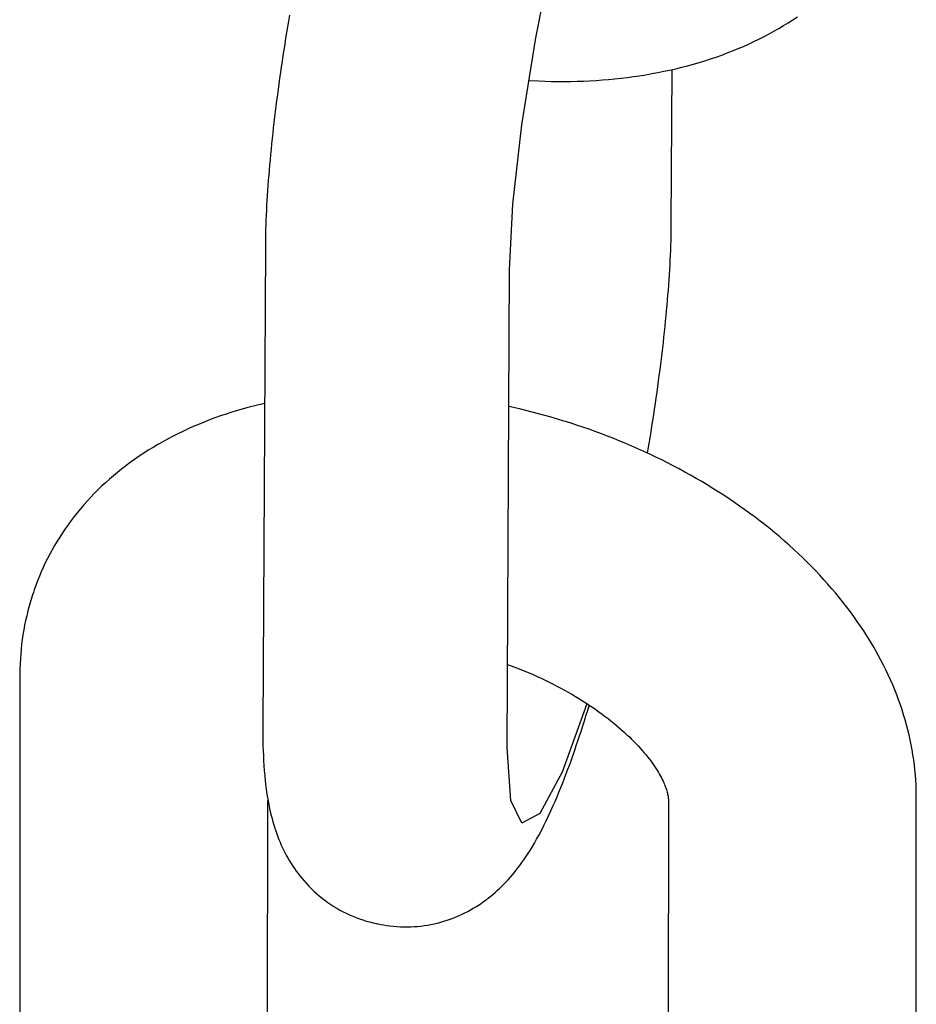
# Model space of a CAD drawing. Extents: x -169 to 6736, y -208 to 3022.
# Tile 174 of 256: x 1709.847 to 1710.273, y 419.051 to 419.518. Entities that reach past the tile are written whole.
import ezdxf

# ---------------------------------------------------------------- set-up
doc = ezdxf.new("R2010")
doc.units = 0
doc.header["$MEASUREMENT"] = 0
doc.layers.add('SPILL-BUCKET', color=1, linetype='CONTINUOUS')

msp = doc.modelspace()

# ---------------------------------------------------------------- linework, layer by layer
at = {"layer": 'SPILL-BUCKET', "color": 1, "linetype": 'Continuous'}
for p, q in [((1710.09224, 419.50984), (1710.10074, 419.55187)), ((1709.97527, 419.52054), (1709.97481, 419.51779)), ((1710.21439, 419.5184), (1710.21656, 419.51984)), ((1709.97435, 419.51504), (1709.9739, 419.51231)), ((1709.97481, 419.51779), (1709.97435, 419.51504)), ((1710.20768, 419.51426), (1710.20995, 419.51561)), ((1710.20995, 419.51561), (1710.21219, 419.51699)), ((1710.21219, 419.51699), (1710.21439, 419.5184)), ((1709.9739, 419.51231), (1709.97345, 419.50957)), ((1710.08562, 419.46845), (1710.09224, 419.50984)), ((1710.19824, 419.50919), (1710.20065, 419.51041)), ((1710.20065, 419.51041), (1710.20303, 419.51166)), ((1710.20303, 419.51166), (1710.20537, 419.51294)), ((1710.20537, 419.51294), (1710.20768, 419.51426)), ((1709.97302, 419.50685), (1709.9726, 419.50413)), ((1709.97345, 419.50957), (1709.97302, 419.50685)), ((1710.1883, 419.50467), (1710.19083, 419.50575)), ((1710.19083, 419.50575), (1710.19333, 419.50686)), ((1710.19333, 419.50686), (1710.1958, 419.50801)), ((1710.1958, 419.50801), (1710.19824, 419.50919)), ((1709.97218, 419.50142), (1709.97177, 419.49871)), ((1709.9726, 419.50413), (1709.97218, 419.50142)), ((1710.17523, 419.4998), (1710.1779, 419.5007)), ((1710.1779, 419.5007), (1710.18053, 419.50164)), ((1710.18053, 419.50164), (1710.18315, 419.50261)), ((1710.18315, 419.50261), (1710.18574, 419.50362)), ((1710.18574, 419.50362), (1710.1883, 419.50467)), ((1709.97137, 419.49601), (1709.97098, 419.49333)), ((1709.97177, 419.49871), (1709.97137, 419.49601)), ((1710.15875, 419.49515), (1710.16155, 419.49583)), ((1710.16155, 419.49583), (1710.16433, 419.49656)), ((1710.16433, 419.49656), (1710.16709, 419.49731)), ((1710.16709, 419.49731), (1710.16982, 419.4981)), ((1710.16982, 419.4981), (1710.17254, 419.49893)), ((1710.17254, 419.49893), (1710.17523, 419.4998)), ((1709.97098, 419.49333), (1709.9706, 419.49065)), ((1710.13573, 419.49101), (1710.13866, 419.4914)), ((1710.13866, 419.4914), (1710.14158, 419.49183)), ((1710.14158, 419.49183), (1710.14448, 419.49229)), ((1710.14448, 419.49229), (1710.14737, 419.49279)), ((1710.14737, 419.49279), (1710.15024, 419.49333)), ((1710.15024, 419.49333), (1710.15309, 419.4939)), ((1710.15309, 419.4939), (1710.15593, 419.49451)), ((1710.15593, 419.49451), (1710.15875, 419.49515)), ((1710.15661, 419.42145), (1710.157, 419.49476)), ((1709.97023, 419.48798), (1709.96987, 419.48533)), ((1709.9706, 419.49065), (1709.97023, 419.48798)), ((1710.08899, 419.48952), (1710.09364, 419.48931)), ((1710.09364, 419.48931), (1710.09669, 419.48921)), ((1710.09669, 419.48921), (1710.09974, 419.48913)), ((1710.09974, 419.48913), (1710.10278, 419.4891)), ((1710.10278, 419.4891), (1710.10582, 419.48909)), ((1710.10582, 419.48909), (1710.10885, 419.48913)), ((1710.10885, 419.48913), (1710.11187, 419.48919)), ((1710.11187, 419.48919), (1710.11489, 419.4893)), ((1710.11489, 419.4893), (1710.11789, 419.48944)), ((1710.11789, 419.48944), (1710.12089, 419.48961)), ((1710.12089, 419.48961), (1710.12388, 419.48982)), ((1710.12388, 419.48982), (1710.12686, 419.49006)), ((1710.12686, 419.49006), (1710.12983, 419.49035)), ((1710.12983, 419.49035), (1710.13278, 419.49066)), ((1710.13278, 419.49066), (1710.13573, 419.49101)), ((1709.96951, 419.48268), (1709.96917, 419.48005)), ((1709.96987, 419.48533), (1709.96951, 419.48268)), ((1709.96884, 419.47742), (1709.96851, 419.47481)), ((1709.96917, 419.48005), (1709.96884, 419.47742)), ((1709.96851, 419.47481), (1709.9682, 419.47221)), ((1709.96789, 419.46963), (1709.9676, 419.46706)), ((1709.9682, 419.47221), (1709.96789, 419.46963)), ((1710.08139, 419.43075), (1710.08562, 419.46845)), ((1709.96731, 419.4645), (1709.96703, 419.46196)), ((1709.9676, 419.46706), (1709.96731, 419.4645)), ((1709.96677, 419.45943), (1709.96651, 419.45691)), ((1709.96703, 419.46196), (1709.96677, 419.45943)), ((1709.96627, 419.45442), (1709.96604, 419.45193)), ((1709.96651, 419.45691), (1709.96627, 419.45442)), ((1709.96581, 419.44946), (1709.9656, 419.44701)), ((1709.96604, 419.45193), (1709.96581, 419.44946)), ((1709.9654, 419.44457), (1709.96521, 419.44214)), ((1709.9656, 419.44701), (1709.9654, 419.44457)), ((1709.96503, 419.43974), (1709.96486, 419.43734)), ((1709.96521, 419.44214), (1709.96503, 419.43974)), ((1709.9647, 419.43497), (1709.96456, 419.4326)), ((1709.96486, 419.43734), (1709.9647, 419.43497)), ((1709.96443, 419.43026), (1709.9643, 419.42792)), ((1709.96456, 419.4326), (1709.96443, 419.43026)), ((1710.07984, 419.39954), (1710.08139, 419.43075)), ((1709.9642, 419.42561), (1709.9641, 419.42329)), ((1709.9643, 419.42792), (1709.9642, 419.42561)), ((1709.96402, 419.421), (1709.96395, 419.41871)), ((1709.9641, 419.42329), (1709.96402, 419.421)), ((1710.15661, 419.42085), (1710.15661, 419.42145)), ((1709.96389, 419.41645), (1709.96385, 419.41417)), ((1709.96395, 419.41871), (1709.96389, 419.41645)), ((1710.15653, 419.41572), (1710.15658, 419.418)), ((1710.15658, 419.418), (1710.1566, 419.42025)), ((1710.1566, 419.42025), (1710.15661, 419.42085)), ((1709.96382, 419.41192), (1709.96381, 419.41132)), ((1709.96385, 419.41417), (1709.96382, 419.41192)), ((1710.15641, 419.41116), (1710.15648, 419.41345)), ((1710.15648, 419.41345), (1710.15653, 419.41572)), ((1709.96381, 419.41072), (1709.96261, 419.18232)), ((1709.96381, 419.41132), (1709.96381, 419.41072)), ((1710.15623, 419.40656), (1710.15632, 419.40887)), ((1710.15632, 419.40887), (1710.15641, 419.41116)), ((1710.156, 419.40191), (1710.15612, 419.40425)), ((1710.15612, 419.40425), (1710.15623, 419.40656)), ((1710.07865, 419.17272), (1710.07984, 419.39954)), ((1710.15572, 419.3972), (1710.15587, 419.39956)), ((1710.15587, 419.39956), (1710.156, 419.40191)), ((1710.15539, 419.39243), (1710.15556, 419.39482)), ((1710.15556, 419.39482), (1710.15572, 419.3972)), ((1710.15502, 419.3876), (1710.15522, 419.39002)), ((1710.15522, 419.39002), (1710.15539, 419.39243)), ((1710.15461, 419.3827), (1710.15482, 419.38516)), ((1710.15482, 419.38516), (1710.15502, 419.3876)), ((1710.15415, 419.37775), (1710.15439, 419.38024)), ((1710.15439, 419.38024), (1710.15461, 419.3827)), ((1710.15365, 419.37274), (1710.15391, 419.37525)), ((1710.15391, 419.37525), (1710.15415, 419.37775)), ((1710.15311, 419.36766), (1710.15339, 419.37021)), ((1710.15339, 419.37021), (1710.15365, 419.37274)), ((1710.15253, 419.36254), (1710.15283, 419.36511)), ((1710.15283, 419.36511), (1710.15311, 419.36766)), ((1710.15223, 419.35995), (1710.15253, 419.36254)), ((1710.15159, 419.35474), (1710.15191, 419.35735)), ((1710.15191, 419.35735), (1710.15223, 419.35995)), ((1710.15091, 419.34949), (1710.15125, 419.35212)), ((1710.15125, 419.35212), (1710.15159, 419.35474)), ((1710.15019, 419.34418), (1710.15056, 419.34684)), ((1710.15056, 419.34684), (1710.15091, 419.34949)), ((1710.14944, 419.33884), (1710.14982, 419.34152)), ((1710.14982, 419.34152), (1710.15019, 419.34418)), ((1710.14905, 419.33615), (1710.14944, 419.33884)), ((1709.9506, 419.3328), (1709.94788, 419.33197)), ((1709.95334, 419.33359), (1709.9506, 419.3328)), ((1709.9561, 419.33434), (1709.95334, 419.33359)), ((1709.95887, 419.33506), (1709.9561, 419.33434)), ((1709.96341, 419.33615), (1709.95887, 419.33506)), ((1710.08448, 419.33353), (1710.0795, 419.33466)), ((1710.08753, 419.3328), (1710.08448, 419.33353)), ((1710.09056, 419.33204), (1710.08753, 419.3328)), ((1710.09359, 419.33126), (1710.09056, 419.33204)), ((1710.14824, 419.33075), (1710.14865, 419.33346)), ((1710.14865, 419.33346), (1710.14905, 419.33615)), ((1709.93727, 419.32829), (1709.93469, 419.32728)), ((1709.93989, 419.32926), (1709.93727, 419.32829)), ((1709.94253, 419.3302), (1709.93989, 419.32926)), ((1709.94519, 419.3311), (1709.94253, 419.3302)), ((1709.94788, 419.33197), (1709.94519, 419.3311)), ((1710.09661, 419.33044), (1710.09359, 419.33126)), ((1710.09963, 419.32959), (1710.09661, 419.33044)), ((1710.10263, 419.32872), (1710.09963, 419.32959)), ((1710.10563, 419.32781), (1710.10263, 419.32872)), ((1710.10862, 419.32687), (1710.10563, 419.32781)), ((1710.1474, 419.32532), (1710.14783, 419.32804)), ((1710.14783, 419.32804), (1710.14824, 419.33075)), ((1709.92462, 419.32289), (1709.92218, 419.3217)), ((1709.92709, 419.32404), (1709.92462, 419.32289)), ((1709.92959, 419.32515), (1709.92709, 419.32404)), ((1709.93212, 419.32623), (1709.92959, 419.32515)), ((1709.93469, 419.32728), (1709.93212, 419.32623)), ((1710.1116, 419.3259), (1710.10862, 419.32687)), ((1710.11457, 419.3249), (1710.1116, 419.3259)), ((1710.11753, 419.32387), (1710.11457, 419.3249)), ((1710.12048, 419.32282), (1710.11753, 419.32387)), ((1710.12342, 419.32173), (1710.12048, 419.32282)), ((1710.14697, 419.32259), (1710.1474, 419.32532)), ((1709.91739, 419.31924), (1709.91506, 419.31796)), ((1709.91977, 419.32049), (1709.91739, 419.31924)), ((1709.92218, 419.3217), (1709.91977, 419.32049)), ((1710.12634, 419.32062), (1710.12342, 419.32173)), ((1710.12926, 419.31947), (1710.12634, 419.32062)), ((1710.13216, 419.3183), (1710.12926, 419.31947)), ((1710.13504, 419.3171), (1710.13216, 419.3183)), ((1710.14608, 419.31712), (1710.14653, 419.31986)), ((1710.14653, 419.31986), (1710.14697, 419.32259)), ((1709.90823, 419.31391), (1709.90603, 419.3125)), ((1709.91047, 419.31529), (1709.90823, 419.31391)), ((1709.91274, 419.31664), (1709.91047, 419.31529)), ((1709.91506, 419.31796), (1709.91274, 419.31664)), ((1710.13791, 419.31588), (1710.13504, 419.3171)), ((1710.14077, 419.31462), (1710.13791, 419.31588)), ((1710.14361, 419.31334), (1710.14077, 419.31462)), ((1710.14644, 419.31203), (1710.14361, 419.31334)), ((1710.14531, 419.31254), (1710.14562, 419.31438)), ((1710.14562, 419.31438), (1710.14608, 419.31712)), ((1709.90174, 419.30959), (1709.89964, 419.30809)), ((1709.90386, 419.31106), (1709.90174, 419.30959)), ((1709.90603, 419.3125), (1709.90386, 419.31106)), ((1710.14924, 419.31069), (1710.14644, 419.31203)), ((1710.15204, 419.30932), (1710.14924, 419.31069)), ((1710.15481, 419.30792), (1710.15204, 419.30932)), ((1709.89557, 419.305), (1709.8936, 419.30342)), ((1709.89759, 419.30656), (1709.89557, 419.305)), ((1709.89964, 419.30809), (1709.89759, 419.30656)), ((1710.15757, 419.30651), (1710.15481, 419.30792)), ((1710.16031, 419.30506), (1710.15757, 419.30651)), ((1710.16303, 419.30358), (1710.16031, 419.30506)), ((1709.88976, 419.30016), (1709.88789, 419.29849)), ((1709.89165, 419.3018), (1709.88976, 419.30016)), ((1709.8936, 419.30342), (1709.89165, 419.3018)), ((1710.16573, 419.30208), (1710.16303, 419.30358)), ((1710.16841, 419.30056), (1710.16573, 419.30208)), ((1710.17107, 419.29901), (1710.16841, 419.30056)), ((1709.8843, 419.29508), (1709.88256, 419.29334)), ((1709.88608, 419.2968), (1709.8843, 419.29508)), ((1709.88789, 419.29849), (1709.88608, 419.2968)), ((1710.1737, 419.29743), (1710.17107, 419.29901)), ((1710.17632, 419.29582), (1710.1737, 419.29743)), ((1710.17891, 419.29419), (1710.17632, 419.29582)), ((1709.88086, 419.29157), (1709.8792, 419.28978)), ((1709.88256, 419.29334), (1709.88086, 419.29157)), ((1710.18148, 419.29254), (1710.17891, 419.29419)), ((1710.18403, 419.29086), (1710.18148, 419.29254)), ((1710.18656, 419.28916), (1710.18403, 419.29086)), ((1709.87601, 419.28613), (1709.87447, 419.28427)), ((1709.87758, 419.28797), (1709.87601, 419.28613)), ((1709.8792, 419.28978), (1709.87758, 419.28797)), ((1710.18905, 419.28743), (1710.18656, 419.28916)), ((1710.19153, 419.28567), (1710.18905, 419.28743)), ((1710.19398, 419.28389), (1710.19153, 419.28567)), ((1709.87298, 419.28239), (1709.87153, 419.28049)), ((1709.87447, 419.28427), (1709.87298, 419.28239)), ((1710.1964, 419.28209), (1710.19398, 419.28389)), ((1710.19879, 419.28027), (1710.1964, 419.28209)), ((1709.86875, 419.27662), (1709.86742, 419.27466)), ((1709.87012, 419.27857), (1709.86875, 419.27662)), ((1709.87153, 419.28049), (1709.87012, 419.27857)), ((1710.20116, 419.27842), (1710.19879, 419.28027)), ((1710.2035, 419.27655), (1710.20116, 419.27842)), ((1710.2058, 419.27466), (1710.2035, 419.27655)), ((1709.86614, 419.27268), (1709.8649, 419.27068)), ((1709.86742, 419.27466), (1709.86614, 419.27268)), ((1710.20808, 419.27274), (1710.2058, 419.27466)), ((1710.21033, 419.2708), (1710.20808, 419.27274)), ((1709.86254, 419.26662), (1709.86142, 419.26456)), ((1709.8637, 419.26865), (1709.86254, 419.26662)), ((1709.8649, 419.27068), (1709.8637, 419.26865)), ((1710.21255, 419.26884), (1710.21033, 419.2708)), ((1710.21474, 419.26686), (1710.21255, 419.26884)), ((1710.2169, 419.26486), (1710.21474, 419.26686)), ((1709.86035, 419.26249), (1709.85932, 419.2604)), ((1709.86142, 419.26456), (1709.86035, 419.26249)), ((1710.21902, 419.26284), (1710.2169, 419.26486)), ((1710.22111, 419.2608), (1710.21902, 419.26284)), ((1709.85834, 419.2583), (1709.85739, 419.25617)), ((1709.85932, 419.2604), (1709.85834, 419.2583)), ((1710.22316, 419.25873), (1710.22111, 419.2608)), ((1710.22518, 419.25665), (1710.22316, 419.25873)), ((1709.85649, 419.25404), (1709.85563, 419.25189)), ((1709.85739, 419.25617), (1709.85649, 419.25404)), ((1710.22717, 419.25455), (1710.22518, 419.25665)), ((1710.22911, 419.25244), (1710.22717, 419.25455)), ((1709.85482, 419.24973), (1709.85405, 419.24755)), ((1709.85563, 419.25189), (1709.85482, 419.24973)), ((1710.23102, 419.2503), (1710.22911, 419.25244)), ((1710.2329, 419.24815), (1710.23102, 419.2503)), ((1710.23473, 419.24598), (1710.2329, 419.24815)), ((1709.85294, 419.2441), (1709.8526, 419.24307)), ((1709.85328, 419.24523), (1709.85292, 419.24411)), ((1709.85367, 419.24639), (1709.8533, 419.24522)), ((1709.85405, 419.24755), (1709.85367, 419.24639)), ((1710.23653, 419.2438), (1710.23473, 419.24598)), ((1710.23829, 419.2416), (1710.23653, 419.2438)), ((1709.85163, 419.23982), (1709.85103, 419.23759)), ((1709.85227, 419.24203), (1709.85163, 419.23982)), ((1709.8526, 419.24307), (1709.85227, 419.24203)), ((1710.24001, 419.23939), (1710.23829, 419.2416)), ((1710.24169, 419.23716), (1710.24001, 419.23939)), ((1709.85048, 419.23535), (1709.84997, 419.23311)), ((1709.85103, 419.23759), (1709.85048, 419.23535)), ((1710.24332, 419.23492), (1710.24169, 419.23716)), ((1710.24492, 419.23266), (1710.24332, 419.23492)), ((1709.8495, 419.23085), (1709.84908, 419.22858)), ((1709.84997, 419.23311), (1709.8495, 419.23085)), ((1710.24647, 419.2304), (1710.24492, 419.23266)), ((1710.24799, 419.22812), (1710.24647, 419.2304)), ((1709.8487, 419.2263), (1709.84837, 419.22402)), ((1709.84908, 419.22858), (1709.8487, 419.2263)), ((1710.24945, 419.22584), (1710.24799, 419.22812)), ((1710.25088, 419.22353), (1710.24945, 419.22584)), ((1709.84807, 419.22172), (1709.84783, 419.21942)), ((1709.84837, 419.22402), (1709.84807, 419.22172)), ((1710.25226, 419.22123), (1710.25088, 419.22353)), ((1710.2536, 419.21891), (1710.25226, 419.22123)), ((1709.84762, 419.21711), (1709.84746, 419.21479)), ((1709.84783, 419.21942), (1709.84762, 419.21711)), ((1710.2549, 419.21659), (1710.2536, 419.21891)), ((1710.25615, 419.21426), (1710.2549, 419.21659)), ((1709.84735, 419.21247), (1709.84728, 419.21014)), ((1709.84746, 419.21479), (1709.84735, 419.21247)), ((1710.07886, 419.21222), (1710.08312, 419.21059)), ((1710.08049, 419.21159), (1710.08112, 419.21135)), ((1710.08312, 419.21059), (1710.08511, 419.20981)), ((1710.25736, 419.21192), (1710.25615, 419.21426)), ((1710.25852, 419.20958), (1710.25736, 419.21192)), ((1709.84725, 419.20761), (1709.84719, 419.07244)), ((1709.84726, 419.20888), (1709.84725, 419.20761)), ((1709.84728, 419.21014), (1709.84726, 419.20888)), ((1710.08511, 419.20981), (1710.08708, 419.209)), ((1710.08708, 419.209), (1710.08904, 419.20818)), ((1710.08904, 419.20818), (1710.09099, 419.20734)), ((1710.09099, 419.20734), (1710.09291, 419.20648)), ((1710.09291, 419.20648), (1710.09482, 419.2056)), ((1710.25964, 419.20723), (1710.25852, 419.20958)), ((1710.26071, 419.20487), (1710.25964, 419.20723)), ((1710.09482, 419.2056), (1710.09671, 419.2047)), ((1710.09671, 419.2047), (1710.09858, 419.20379)), ((1710.09858, 419.20379), (1710.10044, 419.20287)), ((1710.10044, 419.20287), (1710.10226, 419.20193)), ((1710.10226, 419.20193), (1710.10407, 419.20097)), ((1710.26174, 419.20251), (1710.26071, 419.20487)), ((1710.26272, 419.20015), (1710.26174, 419.20251)), ((1710.10407, 419.20097), (1710.10586, 419.2)), ((1710.10586, 419.2), (1710.10762, 419.19902)), ((1710.10762, 419.19902), (1710.10935, 419.19802)), ((1710.10935, 419.19802), (1710.11106, 419.19701)), ((1710.11106, 419.19701), (1710.11274, 419.19599)), ((1710.26366, 419.19778), (1710.26272, 419.20015)), ((1710.26455, 419.19541), (1710.26366, 419.19778)), ((1710.11655, 419.19355), (1710.10474, 419.16102)), ((1710.11274, 419.19599), (1710.1144, 419.19496)), ((1710.1144, 419.19496), (1710.11603, 419.19393)), ((1710.11603, 419.19393), (1710.11763, 419.19288)), ((1710.11681, 419.19006), (1710.11754, 419.19244)), ((1710.11754, 419.19244), (1710.11767, 419.19285)), ((1710.11763, 419.19288), (1710.1192, 419.19182)), ((1710.1192, 419.19182), (1710.12074, 419.19076)), ((1710.2654, 419.19304), (1710.26455, 419.19541)), ((1710.2662, 419.19066), (1710.2654, 419.19304)), ((1710.1157, 419.18653), (1710.11608, 419.18771)), ((1710.11608, 419.18771), (1710.11681, 419.19006)), ((1710.12074, 419.19076), (1710.12225, 419.18969)), ((1710.12225, 419.18969), (1710.12373, 419.18861)), ((1710.12373, 419.18861), (1710.12517, 419.18753)), ((1710.12517, 419.18753), (1710.12659, 419.18645)), ((1710.26696, 419.18829), (1710.2662, 419.19066)), ((1710.26767, 419.18591), (1710.26696, 419.18829)), ((1710.11374, 419.18039), (1710.11444, 419.18257)), ((1710.11444, 419.18257), (1710.11458, 419.18302)), ((1710.11458, 419.18302), (1710.11473, 419.18347)), ((1710.11473, 419.18347), (1710.11533, 419.18535)), ((1710.11533, 419.18535), (1710.1157, 419.18653)), ((1710.12659, 419.18645), (1710.12797, 419.18537)), ((1710.12797, 419.18537), (1710.12932, 419.18428)), ((1710.12932, 419.18428), (1710.13063, 419.18319)), ((1710.13063, 419.18319), (1710.13191, 419.1821)), ((1710.26834, 419.18354), (1710.26767, 419.18591)), ((1710.26896, 419.18116), (1710.26834, 419.18354)), ((1709.96261, 419.18232), (1709.96261, 419.18124)), ((1709.96261, 419.18124), (1709.96261, 419.18017)), ((1709.96261, 419.18017), (1709.96262, 419.17789)), ((1709.96262, 419.17789), (1709.96265, 419.17563)), ((1710.11227, 419.17594), (1710.11303, 419.17824)), ((1710.11303, 419.17824), (1710.11374, 419.18039)), ((1710.13191, 419.1821), (1710.13316, 419.18101)), ((1710.13316, 419.18101), (1710.13437, 419.17992)), ((1710.13437, 419.17992), (1710.13554, 419.17883)), ((1710.13554, 419.17883), (1710.13668, 419.17775)), ((1710.13668, 419.17775), (1710.13778, 419.17668)), ((1710.26954, 419.17878), (1710.26896, 419.18116)), ((1710.27007, 419.1764), (1710.26954, 419.17878)), ((1709.96265, 419.17563), (1709.9627, 419.17335)), ((1709.9627, 419.17335), (1709.96276, 419.17109)), ((1710.11072, 419.17141), (1710.1115, 419.17368)), ((1710.1115, 419.17368), (1710.11227, 419.17594)), ((1710.13778, 419.17668), (1710.13885, 419.1756)), ((1710.13885, 419.1756), (1710.13988, 419.17454)), ((1710.13988, 419.17454), (1710.14088, 419.17348)), ((1710.14088, 419.17348), (1710.14183, 419.17243)), ((1710.27055, 419.17403), (1710.27007, 419.1764)), ((1710.271, 419.17165), (1710.27055, 419.17403)), ((1709.96276, 419.17109), (1709.96286, 419.16878)), ((1709.96286, 419.16878), (1709.96297, 419.16649)), ((1710.08037, 419.14763), (1710.07865, 419.17272)), ((1710.10915, 419.16694), (1710.10994, 419.16918)), ((1710.10994, 419.16918), (1710.11072, 419.17141)), ((1710.14183, 419.17243), (1710.14275, 419.17139)), ((1710.14275, 419.17139), (1710.14364, 419.17036)), ((1710.14364, 419.17036), (1710.14449, 419.16934)), ((1710.14449, 419.16934), (1710.1453, 419.16833)), ((1710.27139, 419.16928), (1710.271, 419.17165)), ((1710.27175, 419.16691), (1710.27139, 419.16928)), ((1709.96297, 419.16649), (1709.96312, 419.16411)), ((1709.96312, 419.16411), (1709.96329, 419.16175)), ((1710.10753, 419.16251), (1710.10835, 419.16473)), ((1710.10835, 419.16473), (1710.10915, 419.16694)), ((1710.1453, 419.16833), (1710.14607, 419.16733)), ((1710.14607, 419.16733), (1710.14681, 419.16636)), ((1710.14681, 419.16636), (1710.14752, 419.16539)), ((1710.14752, 419.16539), (1710.14818, 419.16444)), ((1710.14818, 419.16444), (1710.14882, 419.16351)), ((1710.27205, 419.16455), (1710.27175, 419.16691)), ((1710.27232, 419.16218), (1710.27205, 419.16455)), ((1709.96329, 419.16175), (1709.9635, 419.15928)), ((1709.9635, 419.15928), (1709.96375, 419.15682)), ((1710.10474, 419.16102), (1710.0941, 419.14147)), ((1710.10587, 419.15811), (1710.10671, 419.16032)), ((1710.10671, 419.16032), (1710.10753, 419.16251)), ((1710.14882, 419.16351), (1710.14941, 419.1626)), ((1710.14941, 419.1626), (1710.14998, 419.1617)), ((1710.14998, 419.1617), (1710.15051, 419.16083)), ((1710.15051, 419.16083), (1710.151, 419.15997)), ((1710.151, 419.15997), (1710.15147, 419.15914)), ((1710.15147, 419.15914), (1710.1519, 419.15832)), ((1710.27254, 419.15982), (1710.27232, 419.16218)), ((1710.27271, 419.15746), (1710.27254, 419.15982)), ((1709.96375, 419.15682), (1709.96406, 419.15423)), ((1710.10414, 419.15372), (1710.10502, 419.15593)), ((1710.10502, 419.15593), (1710.10587, 419.15811)), ((1710.1519, 419.15832), (1710.1523, 419.15754)), ((1710.1523, 419.15754), (1710.15267, 419.15677)), ((1710.15267, 419.15677), (1710.15301, 419.15603)), ((1710.15301, 419.15603), (1710.15332, 419.15532)), ((1710.15332, 419.15532), (1710.1536, 419.15463)), ((1710.1536, 419.15463), (1710.15386, 419.15397)), ((1710.27284, 419.15511), (1710.27271, 419.15746)), ((1710.27292, 419.15275), (1710.27284, 419.15511)), ((1709.96406, 419.15423), (1709.96441, 419.15165)), ((1709.96441, 419.15165), (1709.96473, 419.14958)), ((1710.10233, 419.14931), (1710.10326, 419.15154)), ((1710.10326, 419.15154), (1710.10414, 419.15372)), ((1710.15386, 419.15397), (1710.15409, 419.15333)), ((1710.15409, 419.15333), (1710.15429, 419.15273)), ((1710.15429, 419.15273), (1710.15447, 419.15215)), ((1710.15447, 419.15215), (1710.15463, 419.1516)), ((1710.15463, 419.1516), (1710.15476, 419.15108)), ((1710.15476, 419.15108), (1710.15488, 419.15059)), ((1710.15488, 419.15059), (1710.15497, 419.15013)), ((1710.15497, 419.15013), (1710.15505, 419.1497)), ((1710.15505, 419.1497), (1710.15511, 419.1493)), ((1710.27296, 419.15107), (1710.27292, 419.15275)), ((1710.27297, 419.1494), (1710.27296, 419.15107)), ((1709.96473, 419.14958), (1709.96508, 419.14751)), ((1709.96489, 418.97939), (1709.96496, 419.14764)), ((1709.96508, 419.14751), (1709.96543, 419.14568)), ((1709.96543, 419.14568), (1709.96581, 419.14383)), ((1710.0857, 419.13686), (1710.08037, 419.14763)), ((1710.1004, 419.14483), (1710.1014, 419.14711)), ((1710.1014, 419.14711), (1710.10233, 419.14931)), ((1710.15511, 419.1493), (1710.15516, 419.14893)), ((1710.15523, 419.14781), (1710.15513, 418.91958)), ((1710.15516, 419.14893), (1710.15519, 419.14859)), ((1710.15519, 419.14859), (1710.15522, 419.14829)), ((1710.15522, 419.14829), (1710.15523, 419.14803)), ((1710.15523, 419.14803), (1710.15523, 419.14781)), ((1710.27287, 418.91958), (1710.27297, 419.1494)), ((1709.96581, 419.14383), (1709.96618, 419.14217)), ((1709.96618, 419.14217), (1709.96658, 419.1405)), ((1709.96658, 419.1405), (1709.96698, 419.13896)), ((1710.0941, 419.14147), (1710.0857, 419.13686)), ((1710.09832, 419.14025), (1710.0994, 419.14259)), ((1710.0994, 419.14259), (1710.1004, 419.14483)), ((1709.96698, 419.13896), (1709.96741, 419.13741)), ((1709.96741, 419.13741), (1709.96784, 419.13596)), ((1709.96784, 419.13596), (1709.9683, 419.1345)), ((1710.0949, 419.13334), (1710.09607, 419.13563)), ((1710.09607, 419.13563), (1710.09722, 419.13796)), ((1710.09722, 419.13796), (1710.09832, 419.14025)), ((1709.9683, 419.1345), (1709.96876, 419.13311)), ((1709.96876, 419.13311), (1709.96926, 419.13171)), ((1709.96926, 419.13171), (1709.96976, 419.13037)), ((1710.09264, 419.12915), (1710.09378, 419.13123)), ((1710.09378, 419.13123), (1710.0949, 419.13334)), ((1709.96976, 419.13037), (1709.97029, 419.12902)), ((1709.97029, 419.12902), (1709.97083, 419.12771)), ((1709.97083, 419.12771), (1709.9714, 419.1264)), ((1709.9714, 419.1264), (1709.97199, 419.12512)), ((1710.09051, 419.12548), (1710.09159, 419.12731)), ((1710.09159, 419.12731), (1710.09264, 419.12915)), ((1709.97199, 419.12512), (1709.97261, 419.12384)), ((1709.97261, 419.12384), (1709.97325, 419.12258)), ((1709.97325, 419.12258), (1709.97392, 419.12132)), ((1710.08756, 419.12083), (1710.08851, 419.12227)), ((1710.08851, 419.12227), (1710.08952, 419.12387)), ((1710.08952, 419.12387), (1710.09051, 419.12548)), ((1709.97392, 419.12132), (1709.97462, 419.12008)), ((1709.97462, 419.12008), (1709.97534, 419.11885)), ((1709.97534, 419.11885), (1709.97609, 419.11763)), ((1709.97609, 419.11763), (1709.97687, 419.11641)), ((1710.08471, 419.11677), (1710.08566, 419.11808)), ((1710.08566, 419.11808), (1710.08659, 419.11939)), ((1710.08659, 419.11939), (1710.08756, 419.12083)), ((1709.97687, 419.11641), (1709.97768, 419.11521)), ((1709.97768, 419.11521), (1709.97853, 419.11402)), ((1709.97853, 419.11402), (1709.9794, 419.11284)), ((1709.9794, 419.11284), (1709.9803, 419.11167)), ((1710.08098, 419.11207), (1710.08193, 419.11321)), ((1710.08193, 419.11321), (1710.08285, 419.11435)), ((1710.08285, 419.11435), (1710.0838, 419.11556)), ((1710.0838, 419.11556), (1710.08471, 419.11677)), ((1709.9803, 419.11167), (1709.98123, 419.11052)), ((1709.98123, 419.11052), (1709.9822, 419.10939)), ((1709.9822, 419.10939), (1709.98331, 419.10814)), ((1709.98331, 419.10814), (1709.98446, 419.10692)), ((1710.07615, 419.10686), (1710.07714, 419.10785)), ((1710.07714, 419.10785), (1710.07813, 419.10888)), ((1710.07813, 419.10888), (1710.07908, 419.10991)), ((1710.07908, 419.10991), (1710.08005, 419.11099)), ((1710.08005, 419.11099), (1710.08098, 419.11207)), ((1709.98446, 419.10692), (1709.98564, 419.10572)), ((1709.98564, 419.10572), (1709.98687, 419.10455)), ((1709.98687, 419.10455), (1709.98812, 419.10341)), ((1709.98812, 419.10341), (1709.98941, 419.1023)), ((1710.07089, 419.10215), (1710.07199, 419.10306)), ((1710.07199, 419.10306), (1710.07305, 419.10398)), ((1710.07305, 419.10398), (1710.07411, 419.10492)), ((1710.07411, 419.10492), (1710.07513, 419.10588)), ((1710.07513, 419.10588), (1710.07615, 419.10686)), ((1709.98941, 419.1023), (1709.99073, 419.10123)), ((1709.99073, 419.10123), (1709.99208, 419.10018)), ((1709.99208, 419.10018), (1709.99346, 419.09918)), ((1709.99346, 419.09918), (1709.99487, 419.09821)), ((1709.99487, 419.09821), (1709.9963, 419.09729)), ((1710.06506, 419.09791), (1710.06628, 419.09872)), ((1710.06628, 419.09872), (1710.06747, 419.09955)), ((1710.06747, 419.09955), (1710.06863, 419.10039)), ((1710.06863, 419.10039), (1710.06977, 419.10126)), ((1710.06977, 419.10126), (1710.07089, 419.10215)), ((1709.9963, 419.09729), (1709.99776, 419.0964)), ((1709.99776, 419.0964), (1709.99924, 419.09555)), ((1709.99924, 419.09555), (1710.00075, 419.09474)), ((1710.00075, 419.09474), (1710.00226, 419.09398)), ((1710.00226, 419.09398), (1710.00381, 419.09326)), ((1710.05586, 419.09292), (1710.05725, 419.09355)), ((1710.05725, 419.09355), (1710.05861, 419.09421)), ((1710.05861, 419.09421), (1710.05995, 419.0949)), ((1710.05995, 419.0949), (1710.06127, 419.09562)), ((1710.06127, 419.09562), (1710.06256, 419.09636)), ((1710.06256, 419.09636), (1710.06382, 419.09712)), ((1710.06382, 419.09712), (1710.06506, 419.09791)), ((1710.00381, 419.09326), (1710.00536, 419.09258)), ((1710.00536, 419.09258), (1710.00694, 419.09195)), ((1710.00694, 419.09195), (1710.00852, 419.09136)), ((1710.00852, 419.09136), (1710.01012, 419.09082)), ((1710.01012, 419.09082), (1710.01173, 419.09033)), ((1710.01173, 419.09033), (1710.01335, 419.08987)), ((1710.01335, 419.08987), (1710.01497, 419.08946)), ((1710.01497, 419.08946), (1710.01661, 419.0891)), ((1710.01661, 419.0891), (1710.01699, 419.08903)), ((1710.01699, 419.08903), (1710.01736, 419.08897)), ((1710.01736, 419.08895), (1710.01882, 419.08867)), ((1710.04245, 419.08869), (1710.04401, 419.08902)), ((1710.04401, 419.08902), (1710.04555, 419.08938)), ((1710.04555, 419.08938), (1710.04708, 419.08978)), ((1710.04708, 419.08978), (1710.04859, 419.09022)), ((1710.04859, 419.09022), (1710.05009, 419.0907)), ((1710.05009, 419.0907), (1710.05156, 419.0912)), ((1710.05156, 419.0912), (1710.05301, 419.09174)), ((1710.05301, 419.09174), (1710.05445, 419.09232)), ((1710.05445, 419.09232), (1710.05586, 419.09292)), ((1710.01882, 419.08868), (1710.02008, 419.08844)), ((1710.02008, 419.08844), (1710.02135, 419.08823)), ((1710.02135, 419.08823), (1710.02299, 419.088)), ((1710.02299, 419.088), (1710.02464, 419.08782)), ((1710.02464, 419.08782), (1710.02628, 419.08769)), ((1710.02628, 419.08769), (1710.02793, 419.0876)), ((1710.02793, 419.0876), (1710.02957, 419.08755)), ((1710.02957, 419.08755), (1710.03121, 419.08754)), ((1710.03121, 419.08754), (1710.03284, 419.08758)), ((1710.03284, 419.08758), (1710.03447, 419.08766)), ((1710.03447, 419.08766), (1710.03608, 419.08779)), ((1710.03608, 419.08779), (1710.03769, 419.08795)), ((1710.03769, 419.08795), (1710.03929, 419.08816)), ((1710.03929, 419.08816), (1710.04087, 419.08841)), ((1710.04087, 419.08841), (1710.04245, 419.08869)), ((1709.84719, 419.07244), (1709.84715, 418.9778))]:
    msp.add_line(p, q, dxfattribs=at)

doc.saveas('drawing.dxf')
